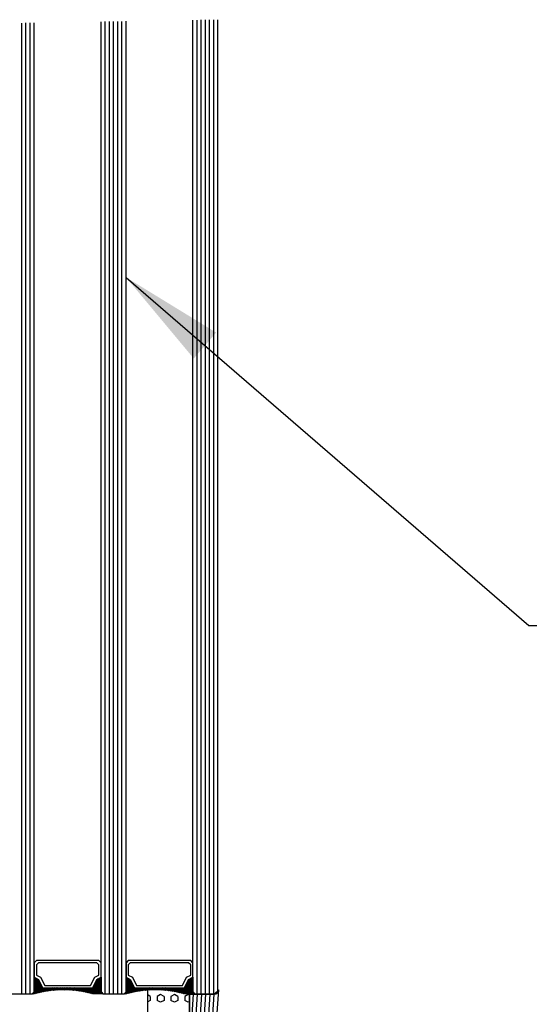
# Model space of a CAD drawing. Header units: millimetres. Extents: x -637441 to -130928, y -380379 to -53767.
# Tile 202 of 256: x -352322 to -351711, y -152307 to -151126. Entities that reach past the tile are written whole.
import ezdxf

# ---------------------------------------------------------------- set-up
doc = ezdxf.new("R2010")
doc.units = ezdxf.units.MM
doc.header["$LTSCALE"] = 10
doc.layers.add('CKTEXTY_MALE', color=7, linetype='Continuous', lineweight=25)
for name, color, linetype in [('CrossSectionsAccess', 2, 'Continuous'), ('CrossSectionsGlass', 4, 'Continuous'), ('CrossSectionsGums', 1, 'Continuous')]:
    doc.layers.add(name, color=color, linetype=linetype)
doc.styles.get("Standard").update_dxf_attribs({"font": 'simplex.shx', "width": 0.8})
doc.dimstyles.new('normální', dxfattribs={"dimscale": 50, "dimtxt": 2.5, "dimasz": 2.5, "dimexe": 1.768, "dimexo": 5, "dimtad": 1, "dimrnd": 1, "dimtxsty": 'Standard', "dimblk1": 'OBLIQUE', "dimblk2": 'OBLIQUE', "dimsah": 1, "dimcen": 2.5, "dimdle": 1.8, "dimadec": 0, "dimazin": 0, "dimtfac": 1, "dimtix": 1, "dimtmove": 2, "dimatfit": 3, "dimfxl": 1, "dimarcsym": 0})

# ---------------------------------------------------------------- blocks, each defined once
blk = doc.blocks.new('_OBLIQUE')
at = {"color": 0, "linetype": 'ByBlock'}
blk.add_line((-0.5, -0.5), (0.5, 0.5), dxfattribs=at)

msp = doc.modelspace()

# ---------------------------------------------------------------- linework, layer by layer
at = {"layer": 'CrossSectionsAccess'}
msp.add_line((-352118.037, -152394.267), (-352118.037, -152294.267), dxfattribs=at)
at = {"layer": 'CrossSectionsAccess', "color": 7}
for p, q in [((-352118.037, -152294.267), (-352088.471, -152294.267)), ((-352115.02, -152319.245), (-352113.471, -152294.267)), ((-352110.02, -152319.245), (-352108.471, -152294.267)), ((-352105.02, -152319.245), (-352103.471, -152294.267)), ((-352100.02, -152319.245), (-352098.471, -152294.267)), ((-352095.02, -152319.245), (-352093.471, -152294.267)), ((-352090.02, -152319.245), (-352088.471, -152294.267)), ((-352088.471, -152294.267), (-352083.037, -152289.267)), ((-352084.911, -152316.738), (-352083.037, -152289.267))]:
    msp.add_line(p, q, dxfattribs=at)
at = {"layer": 'CrossSectionsGlass', "color": 1}
for p, q in [((-352224.083, -152291.767), (-352224.083, -151128.161)), ((-352219.083, -152294.267), (-352219.083, -151128.074)), ((-352214.083, -152294.267), (-352214.083, -151127.988)), ((-352209.083, -152294.267), (-352209.083, -151127.902)), ((-352204.083, -152294.267), (-352204.083, -151127.816)), ((-352199.083, -152294.267), (-352199.083, -151127.73)), ((-352194.083, -152291.767), (-352194.083, -151127.644)), ((-352114.083, -152291.767), (-352114.083, -151126.265)), ((-352109.083, -152294.267), (-352109.083, -151126.179)), ((-352104.083, -152294.267), (-352104.083, -151126.093)), ((-352099.083, -152294.267), (-352099.083, -151126.006)), ((-352094.083, -152294.267), (-352094.083, -151125.92)), ((-352089.083, -152294.267), (-352089.083, -151125.834)), ((-352084.083, -152291.767), (-352084.083, -151125.748)), ((-352319.083, -152294.267), (-352319.083, -151129.798)), ((-352314.083, -152294.267), (-352314.083, -151129.712)), ((-352309.083, -152294.267), (-352309.083, -151129.625)), ((-352304.083, -152291.767), (-352304.083, -151129.539)), ((-352305.583, -152294.167), (-352295.416, -152284)), ((-352303.416, -152294), (-352294.749, -152285.333)), ((-352240.083, -152292.667), (-352224.083, -152276.667)), ((-352236.883, -152293.467), (-352224.083, -152280.667)), ((-352235.283, -152293.867), (-352224.083, -152282.667)), ((-352233.583, -152294.167), (-352224.083, -152284.667)), ((-352224.583, -152294.167), (-352233.416, -152285.333)), ((-352222.583, -152294.167), (-352232.749, -152284)), ((-352224.083, -152288.667), (-352231.416, -152281.333)), ((-352224.083, -152286.667), (-352230.749, -152280)), ((-352224.083, -152282.667), (-352229.416, -152277.333)), ((-352224.083, -152280.667), (-352228.416, -152276.333)), ((-352224.083, -152276.667), (-352225.749, -152275)), ((-352195.583, -152294.167), (-352185.416, -152284)), ((-352193.416, -152294), (-352184.749, -152285.333)), ((-352130.083, -152292.667), (-352114.083, -152276.667)), ((-352126.883, -152293.467), (-352114.083, -152280.667)), ((-352125.283, -152293.867), (-352114.083, -152282.667)), ((-352123.583, -152294.167), (-352114.083, -152284.667)), ((-352114.583, -152294.167), (-352123.416, -152285.333)), ((-352112.583, -152294.167), (-352122.749, -152284)), ((-352114.083, -152288.667), (-352121.416, -152281.333)), ((-352114.083, -152286.667), (-352120.749, -152280)), ((-352114.083, -152282.667), (-352119.416, -152277.333)), ((-352114.083, -152280.667), (-352118.416, -152276.333)), ((-352114.083, -152276.667), (-352115.749, -152275)), ((-352306.583, -152294.267), (-352345.583, -152294.267)), ((-352304.083, -152291.767), (-352306.583, -152294.267)), ((-352304.483, -152294.267), (-352305.583, -152293.167)), ((-352302.883, -152293.867), (-352304.583, -152292.167)), ((-352300.749, -152293.333), (-352294.083, -152286.667)), ((-352268.583, -152289.167), (-352266.083, -152286.667)), ((-352264.583, -152289.167), (-352264.537, -152289.121)), ((-352259.083, -152289.667), (-352262.083, -152286.667)), ((-352226.583, -152294.167), (-352234.083, -152286.667)), ((-352231.583, -152294.167), (-352224.083, -152286.667)), ((-352229.583, -152294.167), (-352224.083, -152288.667)), ((-352227.583, -152294.167), (-352224.083, -152290.667)), ((-352225.583, -152294.167), (-352223.583, -152292.167)), ((-352224.083, -152291.767), (-352221.583, -152294.267)), ((-352223.583, -152294.167), (-352222.583, -152293.167)), ((-352196.583, -152294.267), (-352221.583, -152294.267)), ((-352194.083, -152291.767), (-352196.583, -152294.267)), ((-352194.483, -152294.267), (-352195.583, -152293.167)), ((-352192.883, -152293.867), (-352194.583, -152292.167)), ((-352190.749, -152293.333), (-352184.083, -152286.667)), ((-352158.583, -152289.167), (-352156.083, -152286.667)), ((-352153.446, -152289.23), (-352155.996, -152286.68)), ((-352154.583, -152289.167), (-352154.537, -152289.121)), ((-352154.483, -152289.167), (-352151.983, -152286.667)), ((-352149.083, -152289.667), (-352152.083, -152286.667)), ((-352116.583, -152294.167), (-352124.083, -152286.667)), ((-352121.583, -152294.167), (-352114.083, -152286.667)), ((-352119.583, -152294.167), (-352114.083, -152288.667)), ((-352117.583, -152294.167), (-352114.083, -152290.667)), ((-352115.583, -152294.167), (-352113.583, -152292.167)), ((-352113.583, -152294.167), (-352112.583, -152293.167)), ((-352086.583, -152294.267), (-352111.583, -152294.267)), ((-352084.083, -152291.767), (-352086.583, -152294.267))]:
    msp.add_line(p, q, dxfattribs=at)
at = {"layer": 'CrossSectionsGlass'}
msp.add_line((-352114.083, -152291.767), (-352111.583, -152294.267), dxfattribs=at)
at = {"layer": 'CrossSectionsGlass', "color": 1, "flags": 128}
for points in [[(-352224.083, -152256.667), (-352226.583, -152254.167), (-352301.583, -152254.167), (-352304.083, -152256.667), (-352304.083, -152274.167), (-352299.083, -152276.667), (-352294.083, -152286.667), (-352234.083, -152286.667), (-352229.083, -152276.667), (-352224.083, -152274.167), (-352224.083, -152256.667)], [(-352226.583, -152259.167), (-352229.083, -152256.667), (-352299.083, -152256.667), (-352301.583, -152259.167), (-352301.583, -152271.667), (-352296.583, -152274.167), (-352291.583, -152284.167), (-352236.583, -152284.167), (-352231.583, -152274.167), (-352226.583, -152271.667), (-352226.583, -152259.167)], [(-352114.083, -152256.667), (-352116.583, -152254.167), (-352191.583, -152254.167), (-352194.083, -152256.667), (-352194.083, -152274.167), (-352189.083, -152276.667), (-352184.083, -152286.667), (-352124.083, -152286.667), (-352119.083, -152276.667), (-352114.083, -152274.167), (-352114.083, -152256.667)], [(-352116.583, -152259.167), (-352119.083, -152256.667), (-352189.083, -152256.667), (-352191.583, -152259.167), (-352191.583, -152271.667), (-352186.583, -152274.167), (-352181.583, -152284.167), (-352126.583, -152284.167), (-352121.583, -152274.167), (-352116.583, -152271.667), (-352116.583, -152259.167)], [(-352304.083, -152274.167), (-352299.083, -152276.667), (-352294.083, -152286.667), (-352234.083, -152286.667), (-352229.083, -152276.667), (-352224.083, -152274.167), (-352224.083, -152291.667), (-352221.583, -152294.167), (-352234.083, -152294.167), (-352244.083, -152291.667), (-352254.083, -152290.167), (-352264.083, -152289.167), (-352274.083, -152289.167), (-352284.083, -152290.167), (-352294.083, -152291.667), (-352304.083, -152294.167), (-352306.583, -152294.167), (-352304.083, -152291.667), (-352304.083, -152274.167)], [(-352301.283, -152293.467), (-352304.083, -152290.667), (-352296.083, -152282.667), (-352304.083, -152274.667), (-352303.749, -152274.333)], [(-352289.735, -152291.015), (-352304.083, -152276.667), (-352302.416, -152275)], [(-352296.483, -152292.267), (-352304.083, -152284.667), (-352298.083, -152278.667), (-352301.083, -152275.667), (-352304.083, -152278.667), (-352291.474, -152291.275)], [(-352293.213, -152291.536), (-352304.083, -152280.667), (-352299.749, -152276.333)], [(-352294.883, -152291.867), (-352304.083, -152282.667), (-352298.749, -152277.333)], [(-352298.083, -152292.667), (-352304.083, -152286.667), (-352297.416, -152280)], [(-352299.683, -152293.067), (-352304.083, -152288.667), (-352296.749, -152281.333)], [(-352224.083, -152284.667), (-352230.083, -152278.667), (-352227.083, -152275.667), (-352224.083, -152278.667), (-352238.483, -152293.067)], [(-352224.083, -152290.667), (-352232.083, -152282.667), (-352224.083, -152274.667), (-352224.416, -152274.333)], [(-352194.083, -152274.167), (-352189.083, -152276.667), (-352184.083, -152286.667), (-352124.083, -152286.667), (-352119.083, -152276.667), (-352114.083, -152274.167), (-352114.083, -152291.667), (-352111.583, -152294.167), (-352124.083, -152294.167), (-352134.083, -152291.667), (-352144.083, -152290.167), (-352154.083, -152289.167), (-352164.083, -152289.167), (-352174.083, -152290.167), (-352184.083, -152291.667), (-352194.083, -152294.167), (-352196.583, -152294.167), (-352194.083, -152291.667), (-352194.083, -152274.167)], [(-352191.283, -152293.467), (-352194.083, -152290.667), (-352186.083, -152282.667), (-352194.083, -152274.667), (-352193.749, -152274.333)], [(-352179.735, -152291.015), (-352194.083, -152276.667), (-352192.416, -152275)], [(-352186.483, -152292.267), (-352194.083, -152284.667), (-352188.083, -152278.667), (-352191.083, -152275.667), (-352194.083, -152278.667), (-352181.474, -152291.275)], [(-352183.213, -152291.536), (-352194.083, -152280.667), (-352189.749, -152276.333)], [(-352184.883, -152291.867), (-352194.083, -152282.667), (-352188.749, -152277.333)], [(-352188.083, -152292.667), (-352194.083, -152286.667), (-352187.416, -152280)], [(-352189.683, -152293.067), (-352194.083, -152288.667), (-352186.749, -152281.333)], [(-352114.083, -152284.667), (-352120.083, -152278.667), (-352117.083, -152275.667), (-352114.083, -152278.667), (-352128.483, -152293.067)], [(-352114.083, -152290.667), (-352122.083, -152282.667), (-352114.083, -152274.667), (-352114.416, -152274.333)], [(-352287.996, -152290.754), (-352292.083, -152286.667), (-352298.083, -152292.667)], [(-352286.257, -152290.493), (-352290.083, -152286.667), (-352295.416, -152292)], [(-352284.518, -152290.232), (-352288.083, -152286.667), (-352292.906, -152291.49)], [(-352282.719, -152290.03), (-352286.083, -152286.667), (-352290.553, -152291.137)], [(-352280.901, -152289.849), (-352284.083, -152286.667), (-352288.2, -152290.784)], [(-352279.083, -152289.667), (-352282.083, -152286.667), (-352285.848, -152290.431)], [(-352277.265, -152289.485), (-352280.083, -152286.667), (-352283.527, -152290.111)], [(-352275.446, -152289.303), (-352278.083, -152286.667), (-352281.305, -152289.889)], [(-352273.583, -152289.167), (-352276.083, -152286.667), (-352279.083, -152289.667)], [(-352271.583, -152289.167), (-352274.083, -152286.667), (-352276.861, -152289.445)], [(-352269.583, -152289.167), (-352272.083, -152286.667), (-352274.638, -152289.222)], [(-352267.583, -152289.167), (-352270.083, -152286.667), (-352272.583, -152289.167)], [(-352265.583, -152289.167), (-352268.083, -152286.667), (-352270.583, -152289.167)], [(-352263.687, -152289.206), (-352266.155, -152286.739), (-352268.655, -152289.239)], [(-352261.305, -152289.445), (-352264.083, -152286.667), (-352266.583, -152289.167)], [(-352259.305, -152289.445), (-352262.083, -152286.667), (-352264.583, -152289.167)], [(-352256.861, -152289.889), (-352260.083, -152286.667), (-352262.719, -152289.303)], [(-352254.638, -152290.111), (-352258.083, -152286.667), (-352260.901, -152289.485)], [(-352252.318, -152290.431), (-352256.083, -152286.667), (-352259.083, -152289.667)], [(-352249.965, -152290.784), (-352254.083, -152286.667), (-352257.265, -152289.849)], [(-352247.612, -152291.137), (-352252.083, -152286.667), (-352255.446, -152290.03)], [(-352245.259, -152291.49), (-352250.083, -152286.667), (-352253.648, -152290.232)], [(-352242.749, -152292), (-352248.083, -152286.667), (-352251.909, -152290.493)], [(-352240.083, -152292.667), (-352246.083, -152286.667), (-352250.17, -152290.754)], [(-352237.416, -152293.333), (-352244.083, -152286.667), (-352248.431, -152291.015)], [(-352234.749, -152294), (-352242.083, -152286.667), (-352246.692, -152291.275)], [(-352232.583, -152294.167), (-352240.083, -152286.667), (-352244.952, -152291.536)], [(-352230.583, -152294.167), (-352238.083, -152286.667), (-352243.283, -152291.867)], [(-352228.583, -152294.167), (-352236.083, -152286.667), (-352241.683, -152292.267)], [(-352177.996, -152290.754), (-352182.083, -152286.667), (-352188.083, -152292.667)], [(-352176.257, -152290.493), (-352180.083, -152286.667), (-352185.416, -152292)], [(-352174.518, -152290.232), (-352178.083, -152286.667), (-352182.906, -152291.49)], [(-352172.719, -152290.03), (-352176.083, -152286.667), (-352180.553, -152291.137)], [(-352170.901, -152289.849), (-352174.083, -152286.667), (-352178.2, -152290.784)], [(-352169.083, -152289.667), (-352172.083, -152286.667), (-352175.848, -152290.431)], [(-352167.265, -152289.485), (-352170.083, -152286.667), (-352173.527, -152290.111)], [(-352165.446, -152289.303), (-352168.083, -152286.667), (-352171.305, -152289.889)], [(-352163.583, -152289.167), (-352166.083, -152286.667), (-352169.083, -152289.667)], [(-352161.583, -152289.167), (-352164.083, -152286.667), (-352166.861, -152289.445)], [(-352159.583, -152289.167), (-352162.083, -152286.667), (-352164.638, -152289.222)], [(-352157.583, -152289.167), (-352160.083, -152286.667), (-352162.583, -152289.167)], [(-352155.583, -152289.167), (-352158.083, -152286.667), (-352160.583, -152289.167)], [(-352151.305, -152289.445), (-352154.083, -152286.667), (-352156.583, -152289.167)], [(-352146.861, -152289.889), (-352150.083, -152286.667), (-352152.719, -152289.303)], [(-352144.638, -152290.111), (-352148.083, -152286.667), (-352150.901, -152289.485)], [(-352142.318, -152290.431), (-352146.083, -152286.667), (-352149.083, -152289.667)], [(-352139.965, -152290.784), (-352144.083, -152286.667), (-352147.265, -152289.849)], [(-352137.612, -152291.137), (-352142.083, -152286.667), (-352145.446, -152290.03)], [(-352135.259, -152291.49), (-352140.083, -152286.667), (-352143.648, -152290.232)], [(-352132.749, -152292), (-352138.083, -152286.667), (-352141.909, -152290.493)], [(-352130.083, -152292.667), (-352136.083, -152286.667), (-352140.17, -152290.754)], [(-352127.416, -152293.333), (-352134.083, -152286.667), (-352138.431, -152291.015)], [(-352124.749, -152294), (-352132.083, -152286.667), (-352136.692, -152291.275)], [(-352122.583, -152294.167), (-352130.083, -152286.667), (-352134.952, -152291.536)], [(-352120.583, -152294.167), (-352128.083, -152286.667), (-352133.283, -152291.867)], [(-352118.583, -152294.167), (-352126.083, -152286.667), (-352131.683, -152292.267)]]:
    msp.add_lwpolyline(points, dxfattribs=at)
at = {"layer": 'CrossSectionsGums', "color": 7}
for p, q in [((-352165.079, -152297.008), (-352168.037, -152295.299)), ((-352165.079, -152297.008), (-352165.079, -152301.769)), ((-352152.705, -152294.626), (-352156.83, -152297.008)), ((-352156.83, -152297.008), (-352156.83, -152301.769)), ((-352148.581, -152297.008), (-352152.706, -152294.626)), ((-352148.582, -152297.008), (-352148.582, -152301.769)), ((-352136.209, -152294.626), (-352140.333, -152297.008)), ((-352140.333, -152297.008), (-352140.333, -152301.769)), ((-352132.084, -152297.008), (-352136.208, -152294.628)), ((-352132.084, -152297.008), (-352132.084, -152301.769)), ((-352119.71, -152294.628), (-352123.835, -152297.008)), ((-352123.835, -152297.008), (-352123.835, -152301.769)), ((-352118.037, -152295.592), (-352119.71, -152294.626)), ((-352165.079, -152301.772), (-352168.037, -152303.478)), ((-352152.706, -152304.152), (-352156.83, -152301.769)), ((-352148.582, -152301.769), (-352152.707, -152304.152)), ((-352136.208, -152304.152), (-352140.332, -152301.769)), ((-352132.084, -152301.772), (-352136.208, -152304.152)), ((-352119.71, -152304.152), (-352123.835, -152301.772)), ((-352118.037, -152303.185), (-352119.711, -152304.152))]:
    msp.add_line(p, q, dxfattribs=at)
at = {"layer": 'CrossSectionsGums', "color": 1}
for p, q in [((-352132.084, -152286.767), (-352132.084, -152287.482)), ((-352123.835, -152286.767), (-352123.835, -152287.482))]:
    msp.add_line(p, q, dxfattribs=at)
msp.add_lwpolyline([(-352118.037, -152401.767), (-352168.037, -152401.767), (-352168.037, -152286.767), (-352118.037, -152286.767), (-352118.037, -152401.767)], dxfattribs=at)

# ---------------------------------------------------------------- leaders
at = {"layer": 'CKTEXTY_MALE'}
msp.add_leader([(-352194.083, -151434.741), (-351711.536, -151852.12), (-350760.507, -151852.12)], dimstyle='normální', override={"dimgap": 0.625, "dimtad": 0}, dxfattribs=at)

doc.saveas('drawing.dxf')
